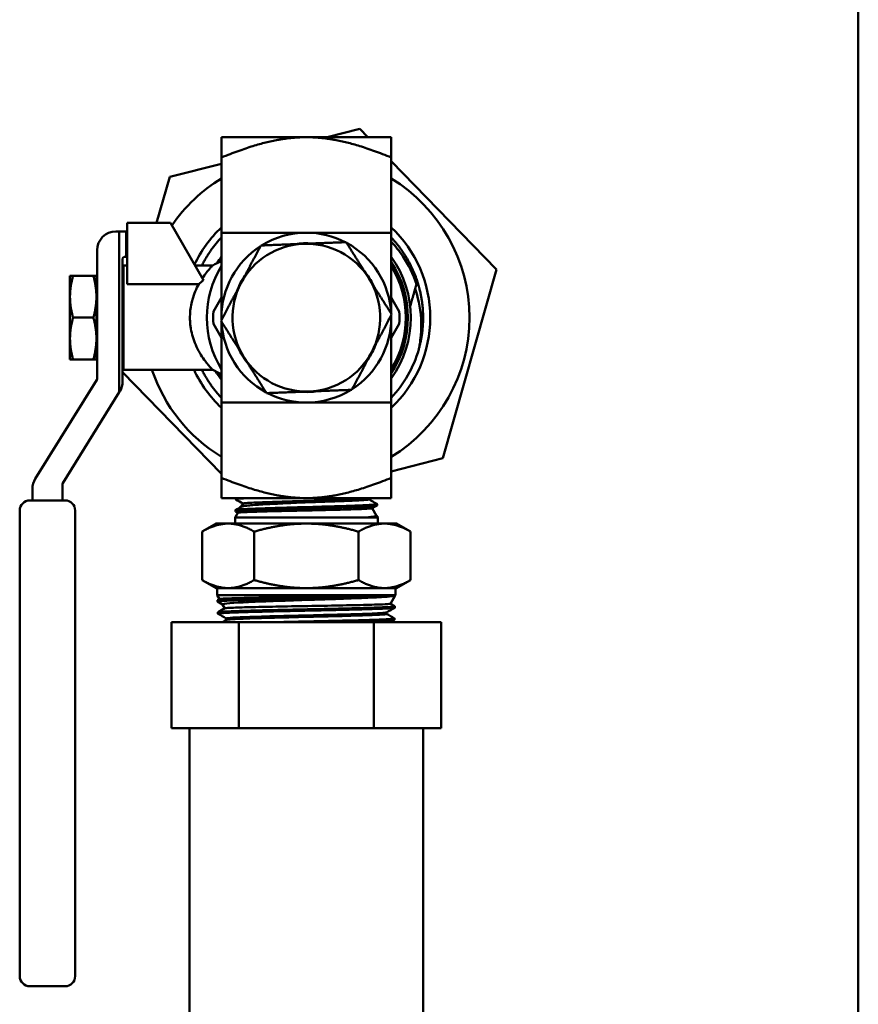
# Model space of a CAD drawing. Header units: inches. Extents: x 1 to 203, y 4 to 128.
# Tile 123 of 132: x 107.62 to 112.55, y 91.55 to 97.34. Entities that reach past the tile are written whole.
import ezdxf

# ---------------------------------------------------------------- set-up
doc = ezdxf.new("R2010")
doc.units = ezdxf.units.IN
doc.header["$LTSCALE"] = 6
doc.header["$MEASUREMENT"] = 0
doc.layers.add('Visible (ANSI)', color=7, linetype='Continuous', lineweight=50)

msp = doc.modelspace()

# ---------------------------------------------------------------- linework, layer by layer
at = {"layer": 'Visible (ANSI)'}
for p, q in [((112.5544, 117.5902), (112.5544, 45.5902)), ((109.6194, 96.7011), (109.4277, 96.6527)), ((109.6664, 96.6527), (109.6194, 96.7011)), ((108.8044, 96.6527), (109.3044, 96.6527)), ((108.8044, 96.5331), (108.8044, 96.6527)), ((109.3044, 96.6527), (109.8044, 96.6527)), ((109.8044, 96.5331), (109.8044, 96.6527)), ((108.8044, 96.0902), (108.8044, 96.5331)), ((109.8044, 96.0902), (109.8044, 96.5331)), ((108.8044, 96.4953), (108.4998, 96.4184)), ((110.4239, 95.8728), (109.8044, 96.5107)), ((108.4998, 96.4184), (108.423, 96.1477)), ((108.5039, 96.1477), (108.2492, 96.1477)), ((108.2492, 96.1477), (108.2492, 95.7878)), ((108.5039, 96.1477), (108.699, 95.8099)), ((108.1827, 96.0977), (108.2027, 96.0977)), ((108.2434, 96.0977), (108.2027, 96.0977)), ((108.2027, 95.1506), (108.2027, 96.0977)), ((108.2492, 96.0977), (108.2434, 96.0977)), ((108.2434, 95.9477), (108.2434, 96.0977)), ((108.0727, 95.2285), (108.0727, 95.9877)), ((108.2434, 95.9477), (108.2327, 95.9477)), ((108.2492, 95.9477), (108.2434, 95.9477)), ((108.2227, 95.9377), (108.2227, 95.2141)), ((108.2285, 95.2827), (108.2285, 95.8977)), ((108.2285, 95.8977), (108.2492, 95.8977)), ((108.6483, 95.8977), (108.7532, 95.8977)), ((107.9305, 95.8362), (107.9127, 95.8362)), ((107.9127, 95.8362), (107.9127, 95.7132)), ((107.9305, 95.8362), (108.0508, 95.8362)), ((108.0508, 95.8362), (108.0685, 95.8362)), ((108.0685, 95.8362), (108.0685, 95.7132)), ((110.1089, 94.7619), (110.4239, 95.8728)), ((108.2492, 95.7878), (108.6709, 95.7878)), ((109.9576, 95.8045), (109.9528, 95.7877)), ((108.0685, 95.7286), (108.0727, 95.7361)), ((108.0688, 95.7291), (108.0685, 95.7291)), ((108.225, 95.7291), (108.2227, 95.7291)), ((108.2238, 95.7269), (108.2285, 95.7353)), ((107.9127, 95.7132), (107.9127, 95.4672)), ((108.0685, 95.7132), (108.0685, 95.4672)), ((108.8044, 95.7082), (108.7575, 95.627)), ((109.8512, 95.627), (109.8044, 95.7082)), ((107.9305, 95.5902), (108.0508, 95.5902)), ((108.7575, 95.5534), (108.8044, 95.4722)), ((109.8044, 95.4722), (109.8512, 95.5534)), ((107.9127, 95.3442), (107.9127, 95.4672)), ((108.0685, 95.3442), (108.0685, 95.4672)), ((108.0685, 95.4517), (108.0727, 95.4442)), ((108.0688, 95.4513), (108.0685, 95.4513)), ((108.225, 95.4513), (108.2227, 95.4513)), ((108.2254, 95.4507), (108.2227, 95.4414)), ((108.2238, 95.4534), (108.2285, 95.4451)), ((107.9305, 95.3442), (107.9127, 95.3442)), ((107.9305, 95.3442), (108.0508, 95.3442)), ((108.0508, 95.3442), (108.0685, 95.3442)), ((108.2227, 95.2685), (108.8044, 94.6697)), ((108.2285, 95.2827), (108.7532, 95.2827)), ((107.7082, 94.6406), (108.0712, 95.2232)), ((108.2027, 95.1506), (107.8698, 94.6164)), ((108.2061, 95.156), (108.2027, 95.1506)), ((108.8044, 95.0902), (108.8044, 94.6473)), ((109.8044, 95.0902), (109.8044, 94.6473)), ((109.8044, 94.685), (110.1089, 94.7619)), ((108.8044, 94.5277), (108.8044, 94.6473)), ((109.8044, 94.5277), (109.8044, 94.6473)), ((107.6916, 94.5139), (107.6916, 94.5825)), ((107.8683, 94.6111), (107.8683, 94.5139)), ((107.6766, 94.5139), (107.8833, 94.5139)), ((109.3044, 94.5277), (108.8044, 94.5277)), ((108.889, 94.5277), (108.8888, 94.5205)), ((109.3044, 94.5277), (109.8044, 94.5277)), ((109.6724, 94.5205), (109.6724, 94.5277)), ((107.6166, 92.0357), (107.6166, 94.4539)), ((107.9433, 94.4539), (107.9433, 92.0357)), ((108.9004, 94.4412), (108.8844, 94.4134)), ((108.8868, 94.4569), (108.8866, 94.4491)), ((108.9003, 94.4409), (108.887, 94.4486)), ((108.9319, 94.4957), (108.921, 94.4769)), ((109.6927, 94.4682), (109.7183, 94.4239)), ((109.7208, 94.4926), (109.721, 94.4848)), ((108.8844, 94.4134), (109.7244, 94.4134)), ((108.8844, 94.4134), (108.8844, 94.3777)), ((109.671, 94.4154), (109.7232, 94.4154)), ((109.7181, 94.4242), (109.7225, 94.4217)), ((109.723, 94.4212), (109.7232, 94.4154)), ((109.7232, 94.4154), (109.7244, 94.4134)), ((109.7244, 94.4134), (109.7244, 94.3777)), ((108.7731, 94.3777), (108.6909, 94.3302)), ((108.6909, 94.3302), (108.6909, 94.0451)), ((108.8443, 94.3777), (108.7731, 94.3777)), ((109.3044, 94.3777), (108.8443, 94.3777)), ((108.9976, 94.3302), (108.9976, 94.0451)), ((109.7644, 94.3777), (109.3044, 94.3777)), ((109.6111, 94.3302), (109.6111, 94.0451)), ((109.8356, 94.3777), (109.7644, 94.3777)), ((109.8356, 94.3777), (109.9178, 94.3302)), ((109.9178, 94.3302), (109.9178, 94.0451)), ((108.7731, 93.9977), (108.6909, 94.0451)), ((109.8356, 93.9977), (109.9178, 94.0451)), ((108.8443, 93.9977), (108.7731, 93.9977)), ((108.7794, 93.9569), (108.7794, 93.9977)), ((108.8443, 93.9977), (109.3044, 93.9977)), ((109.7644, 93.9977), (109.3044, 93.9977)), ((109.8356, 93.9977), (109.7644, 93.9977)), ((109.8294, 93.9569), (109.8294, 93.9977)), ((108.7794, 93.9569), (109.8294, 93.9569)), ((108.7931, 93.9331), (108.7794, 93.9569)), ((108.7818, 93.9185), (108.7816, 93.9262)), ((108.7821, 93.9267), (108.7934, 93.9332)), ((108.8115, 93.9011), (108.7822, 93.9181)), ((109.828, 93.9545), (109.7213, 93.9545)), ((109.7998, 93.9057), (109.8275, 93.9537)), ((109.8276, 93.9538), (109.827, 93.9534)), ((109.8275, 93.9537), (109.8275, 93.9537)), ((109.828, 93.9545), (109.8294, 93.9569)), ((109.828, 93.9542), (109.828, 93.9545)), ((108.8246, 93.8786), (108.8114, 93.9014)), ((109.7999, 93.9058), (109.8257, 93.891)), ((109.8258, 93.8828), (109.826, 93.8905)), ((108.784, 93.847), (108.7838, 93.8548)), ((108.8324, 93.8104), (108.8324, 93.8191)), ((109.7773, 93.8459), (109.7773, 93.8546)), ((109.8236, 93.8113), (109.8238, 93.8191)), ((108.5105, 93.7977), (108.9074, 93.7977)), ((108.5105, 93.1727), (108.5105, 93.7977)), ((108.9074, 93.7977), (109.7013, 93.7977)), ((108.9074, 93.1727), (108.9074, 93.7977)), ((109.7013, 93.7977), (110.0982, 93.7977)), ((109.7013, 93.1727), (109.7013, 93.7977)), ((110.0982, 93.1727), (110.0982, 93.7977)), ((108.5105, 93.1727), (108.709, 93.1727)), ((108.6169, 91.1727), (108.6169, 93.1727)), ((108.709, 93.1727), (108.9074, 93.1727)), ((108.9074, 93.1727), (109.3044, 93.1727)), ((109.3044, 93.1727), (109.7013, 93.1727)), ((109.7013, 93.1727), (109.8997, 93.1727)), ((109.8997, 93.1727), (110.0982, 93.1727)), ((109.9919, 91.1727), (109.9919, 93.1727)), ((107.6166, 92.0357), (107.6166, 91.7132)), ((107.9433, 91.7132), (107.9433, 92.0357)), ((107.6766, 91.6532), (107.8833, 91.6532))]:
    msp.add_line(p, q, dxfattribs=at)
for centre, radius, start, end in [((109.3044, 95.5902), 0.96, 121.38817, 145.57582), ((109.3044, 95.5902), 0.96, 301.38817, 58.61183), ((109.3044, 95.5902), 0.7292, 133.29181, 154.63668), ((109.3044, 95.5902), 0.7292, 313.29181, 46.70819), ((108.1827, 95.9877), 0.11, 90, 180), ((109.3044, 95.5902), 0.5, 90, 121.75706), ((109.3044, 95.5902), 0.5, 62.67434, 90), ((109.3044, 95.5902), 0.5, 122.67434, 180), ((109.3044, 95.5902), 0.435, 92.2157, 152.2157), ((109.3044, 95.5902), 0.4379, 85.66672, 98.76469), ((109.3044, 95.5902), 0.435, 32.2157, 92.2157), ((109.3044, 95.5902), 0.5, 2.67434, 61.75706), ((108.2327, 95.9377), 0.01, 90, 180), ((109.3044, 95.5902), 0.615, 144.39088, 148.55301), ((109.3044, 95.5902), 0.615, 324.39088, 35.60912), ((109.3044, 95.5902), 0.5854, 148.65704, 211.34296), ((109.3044, 95.5902), 0.5977, 326.77948, 33.22052), ((109.3044, 95.5902), 0.5854, 328.65704, 31.34296), ((109.3044, 95.5902), 0.4379, 145.66672, 158.76469), ((109.3044, 95.5902), 0.4379, 25.66672, 38.76469), ((109.3044, 95.5902), 0.435, 152.2157, 212.2157), ((109.3044, 95.5902), 0.435, 332.2157, 32.2157), ((109.3044, 95.5902), 0.5481, 176.15229, 183.84771), ((109.3044, 95.5902), 0.5, 0, 1.75706), ((109.3044, 95.5902), 0.5481, 356.15229, 3.84771), ((109.3044, 95.5902), 0.5, 180, 181.75706), ((109.3044, 95.5902), 0.5, 182.67434, 241.75706), ((109.3044, 95.5902), 0.5, 302.67434, 0), ((109.3044, 95.5902), 0.4379, 325.66672, 338.76469), ((109.3044, 95.5902), 0.4379, 205.66672, 218.76469), ((109.3044, 95.5902), 0.435, 272.2157, 332.2157), ((109.3044, 95.5902), 0.6875, 316.65824, 344.16785), ((109.3044, 95.5902), 0.435, 212.2157, 272.2157), ((109.3044, 95.5902), 0.96, 198.68182, 238.61183), ((109.3044, 95.5902), 0.7292, 204.94286, 226.70819), ((109.3044, 95.5902), 0.615, 211.44696, 215.60912), ((108.0627, 95.2285), 0.01, 328.07111, 0), ((108.1127, 95.2141), 0.11, 328.07111, 0), ((109.3044, 95.5902), 0.5, 242.67434, 270), ((109.3044, 95.5902), 0.4379, 265.66672, 278.76469), ((109.3044, 95.5902), 0.5, 270, 301.75706), ((107.8016, 94.5825), 0.11, 148.07111, 180), ((107.8783, 94.6111), 0.01, 148.07111, 180), ((107.6766, 94.4539), 0.06, 90, 180), ((107.8833, 94.4539), 0.06, 0, 90), ((107.6766, 91.7132), 0.06, 180, 270), ((107.8833, 91.7132), 0.06, 270, 0)]:
    msp.add_arc(centre, radius, start, end, dxfattribs=at)
for major_axis, start_param, end_param in [((0, 0.1389), 0.177527, 0.253366), ((0, -0.1389), 6.029819, 6.105659)]:
    msp.add_ellipse((108.2263, 95.5902), major_axis=major_axis, ratio=0.101432, start_param=start_param, end_param=end_param, dxfattribs=at)
for points, weights in [([(108.8044, 96.5331), (109.0972, 96.6527), (109.3044, 96.6527)], [1.6920371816, 2.04246955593, 2.04246955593]), ([(109.3044, 96.6527), (109.5115, 96.6527), (109.8044, 96.5331)], [2.04246955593, 2.04246955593, 1.6920371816]), ([(108.8044, 96.062), (108.7348, 95.9883), (108.6895, 95.8977)], [0.994770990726, 0.978952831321, 0.984324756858]), ([(108.8044, 95.5902), (108.8044, 95.7973), (108.8044, 96.0902)], [4.74879894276, 4.74879894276, 3.93403385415]), ([(108.8044, 96.0902), (109.0972, 96.0902), (109.3044, 96.0902)], [1.6920371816, 2.04246955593, 2.04246955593]), ([(109.3044, 96.0902), (109.5115, 96.0902), (109.8044, 96.0902)], [2.04246955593, 2.04246955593, 1.6920371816]), ([(109.8044, 95.6126), (109.8044, 95.8106), (109.8044, 96.0902)], [4.74640467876, 4.70463150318, 3.93403385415]), ([(109.9576, 95.8045), (109.9097, 95.9504), (109.8044, 96.062)], [0.992085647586, 0.971189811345, 0.998156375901]), ([(108.9195, 95.793), (108.9738, 95.8961), (109.0366, 96.0151)], [1.72435530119, 1.72435530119, 1.60055216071]), ([(109.2875, 96.0249), (109.1711, 96.0203), (109.0366, 96.0151)], [1.72435530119, 1.72435530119, 1.60055216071]), ([(109.5385, 96.0346), (109.404, 96.0294), (109.2875, 96.0249)], [1.60055216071, 1.72435530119, 1.72435530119]), ([(109.5385, 96.0346), (109.6102, 95.9207), (109.6724, 95.8221)], [1.60055216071, 1.72435530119, 1.72435530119]), ([(107.9305, 95.8362), (107.9127, 95.7703), (107.9127, 95.7132)], [1.71768453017, 1.85054789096, 1.85054789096]), ([(108.0685, 95.7132), (108.0685, 95.7703), (108.0508, 95.8362)], [1.85054789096, 1.85054789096, 1.71768453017]), ([(108.8024, 95.5708), (108.8652, 95.6898), (108.9195, 95.793)], [1.60055216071, 1.72435530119, 1.72435530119]), ([(109.6724, 95.8221), (109.7345, 95.7235), (109.8063, 95.6096)], [1.72435530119, 1.72435530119, 1.60055216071]), ([(109.9157, 95.6568), (109.9334, 95.7191), (109.9528, 95.7877)], [1.51634605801, 1.48588451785, 1.43992062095]), ([(107.9127, 95.7132), (107.9127, 95.6561), (107.9305, 95.5902)], [1.85054789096, 1.85054789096, 1.71768453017]), ([(108.0508, 95.5902), (108.0685, 95.6561), (108.0685, 95.7132)], [1.71768453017, 1.85054789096, 1.85054789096]), ([(109.8063, 95.6096), (109.7435, 95.4905), (109.6892, 95.3874)], [1.60055216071, 1.72435530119, 1.72435530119]), ([(109.8044, 95.5902), (109.8044, 95.5981), (109.8044, 95.606)], [4.74879894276, 4.74879894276, 4.74761747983]), ([(107.9305, 95.5902), (107.9127, 95.5243), (107.9127, 95.4672)], [1.71768453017, 1.85054789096, 1.85054789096]), ([(108.0685, 95.4672), (108.0685, 95.5243), (108.0508, 95.5902)], [1.85054789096, 1.85054789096, 1.71768453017]), ([(108.9363, 95.3583), (108.8742, 95.4569), (108.8024, 95.5708)], [1.72435530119, 1.72435530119, 1.60055216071]), ([(108.8044, 95.5744), (108.8044, 95.5823), (108.8044, 95.5902)], [4.74761747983, 4.74879894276, 4.74879894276]), ([(108.8044, 95.0902), (108.8044, 95.3698), (108.8044, 95.5677)], [3.93403385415, 4.70463150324, 4.74640467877]), ([(109.8044, 95.0902), (109.8044, 95.3831), (109.8044, 95.5902)], [3.93403385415, 4.74879894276, 4.74879894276]), ([(107.9127, 95.4672), (107.9127, 95.4101), (107.9305, 95.3442)], [1.85054789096, 1.85054789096, 1.71768453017]), ([(108.0508, 95.3442), (108.0685, 95.4101), (108.0685, 95.4672)], [1.71768453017, 1.85054789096, 1.85054789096]), ([(109.6892, 95.3874), (109.6349, 95.2843), (109.5721, 95.1652)], [1.72435530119, 1.72435530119, 1.60055216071]), ([(109.0702, 95.1458), (108.9985, 95.2597), (108.9363, 95.3583)], [1.60055216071, 1.72435530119, 1.72435530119]), ([(108.6895, 95.2827), (108.7348, 95.192), (108.8044, 95.1183)], [0.983468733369, 0.980190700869, 0.998156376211]), ([(109.3212, 95.1555), (109.2047, 95.151), (109.0702, 95.1458)], [1.72435530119, 1.72435530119, 1.60055216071]), ([(109.5721, 95.1652), (109.4376, 95.16), (109.3212, 95.1555)], [1.60055216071, 1.72435530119, 1.72435530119]), ([(108.8044, 95.0902), (109.0972, 95.0902), (109.3044, 95.0902)], [1.6920371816, 2.04246955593, 2.04246955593]), ([(109.3044, 95.0902), (109.5115, 95.0902), (109.8044, 95.0902)], [2.04246955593, 2.04246955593, 1.6920371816]), ([(108.8044, 94.6473), (109.0972, 94.5277), (109.3044, 94.5277)], [1.6920371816, 2.04246955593, 2.04246955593]), ([(109.3044, 94.5277), (109.5115, 94.5277), (109.8044, 94.6473)], [2.04246955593, 2.04246955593, 1.6920371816]), ([(108.6909, 94.3302), (108.7731, 94.3777), (108.8443, 94.3777)], [1.56276251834, 1.68364261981, 1.68364261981]), ([(108.8443, 94.3777), (108.9155, 94.3777), (108.9976, 94.3302)], [1.68364261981, 1.68364261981, 1.56276251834]), ([(109.3044, 94.3777), (109.162, 94.3777), (108.9976, 94.3302)], [1.68364261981, 1.68364261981, 1.56276251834]), ([(109.6111, 94.3302), (109.4467, 94.3777), (109.3044, 94.3777)], [1.56276251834, 1.68364261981, 1.68364261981]), ([(109.6111, 94.3302), (109.6933, 94.3777), (109.7644, 94.3777)], [1.56276251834, 1.68364261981, 1.68364261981]), ([(109.7644, 94.3777), (109.8356, 94.3777), (109.9178, 94.3302)], [1.68364261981, 1.68364261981, 1.56276251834]), ([(108.8443, 93.9977), (108.7731, 93.9977), (108.6909, 94.0451)], [1.68364261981, 1.68364261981, 1.56276251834]), ([(108.9976, 94.0451), (108.9155, 93.9977), (108.8443, 93.9977)], [1.56276251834, 1.68364261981, 1.68364261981]), ([(109.3044, 93.9977), (109.162, 93.9977), (108.9976, 94.0451)], [1.68364261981, 1.68364261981, 1.56276251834]), ([(109.6111, 94.0451), (109.4467, 93.9977), (109.3044, 93.9977)], [1.56276251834, 1.68364261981, 1.68364261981]), ([(109.7644, 93.9977), (109.6933, 93.9977), (109.6111, 94.0451)], [1.68364261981, 1.68364261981, 1.56276251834]), ([(109.9178, 94.0451), (109.8356, 93.9977), (109.7644, 93.9977)], [1.56276251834, 1.68364261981, 1.68364261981])]:
    msp.add_rational_spline(points, weights, degree=2, dxfattribs=at)
for points, knots in [([(109.8044, 96.037), (109.8291, 96.0107), (109.8518, 95.9823), (109.9063, 95.9014), (109.9335, 95.846), (109.9528, 95.7877)], [-0.7439322, -0.7439322, -0.7439322, -0.7439322, -0.4681047, -0.4681047, -0.000001, -0.000001, -0.000001, -0.000001]), ([(108.6918, 95.8223), (108.7001, 95.8345), (108.7082, 95.8456), (108.7233, 95.8647), (108.7302, 95.8728), (108.7377, 95.8812), (108.7392, 95.8829), (108.7446, 95.8888), (108.7477, 95.8921), (108.7519, 95.8964), (108.753, 95.8975), (108.7532, 95.8977), (108.7532, 95.8977), (108.7532, 95.8977)], [0, 0, 0, 0, 0.1556779, 0.1556779, 0.3087572, 0.3087572, 0.3523304, 0.3523304, 0.4684821, 0.4684821, 0.5759062, 0.5759062, 0.5850677, 0.5850677, 0.5850677, 0.5850677]), ([(108.6189, 95.5902), (108.6189, 95.5925), (108.6189, 95.5948), (108.6193, 95.6124), (108.6205, 95.6276), (108.6244, 95.6562), (108.6269, 95.6696), (108.6311, 95.6875), (108.6324, 95.6923), (108.6384, 95.7139), (108.6442, 95.73), (108.6567, 95.7601), (108.6636, 95.7745), (108.6709, 95.7878)], [1.9596019, 1.9596019, 1.9596019, 1.9596019, 1.9777659, 1.9777659, 2.0990956, 2.0990956, 2.2096413, 2.2096413, 2.2512433, 2.2512433, 2.3980834, 2.3980834, 2.5485569, 2.5485569, 2.5485569, 2.5485569]), ([(108.0727, 95.7338), (108.0725, 95.7331), (108.0723, 95.7323), (108.071, 95.7271), (108.07, 95.7216), (108.0691, 95.7152)], [4.25141723, 4.25141723, 4.25141723, 4.25141723, 4.26699751, 4.26699751, 4.34762138, 4.34762138, 4.34762138, 4.34762138]), ([(108.2253, 95.7152), (108.2246, 95.71), (108.2239, 95.7042), (108.2231, 95.6963), (108.2229, 95.6945), (108.2227, 95.6926)], [1.99489394, 1.99489394, 1.99489394, 1.99489394, 2.0607402, 2.0607402, 2.07970352, 2.07970352, 2.07970352, 2.07970352]), ([(108.2285, 95.732), (108.2285, 95.7318), (108.2284, 95.7316), (108.2273, 95.7271), (108.2263, 95.7215), (108.2253, 95.7152)], [4.26338998, 4.26338998, 4.26338998, 4.26338998, 4.26699751, 4.26699751, 4.34762138, 4.34762138, 4.34762138, 4.34762138]), ([(109.9658, 95.4026), (109.9723, 95.4331), (109.9765, 95.4628), (109.9811, 95.5227), (109.9813, 95.5525), (109.9756, 95.6542), (109.9605, 95.7147), (109.9451, 95.7603)], [-0.672518, -0.672518, -0.672518, -0.672518, -0.5180537, -0.5180537, -0.3669194, -0.3669194, -0.000001, -0.000001, -0.000001, -0.000001]), ([(108.0685, 95.6156), (108.0687, 95.6269), (108.0691, 95.6381), (108.0704, 95.6652), (108.0715, 95.6805), (108.0727, 95.6931)], [2.4160919, 2.4160919, 2.4160919, 2.4160919, 2.4993083, 2.4993083, 2.627315, 2.627315, 2.627315, 2.627315]), ([(108.2285, 95.4923), (108.2274, 95.5038), (108.2265, 95.5172), (108.225, 95.5504), (108.2245, 95.5709), (108.2245, 95.5902), (108.2245, 95.6094), (108.225, 95.6299), (108.2265, 95.6631), (108.2274, 95.6765), (108.2285, 95.6881)], [2.0945859, 2.0945859, 2.0945859, 2.0945859, 2.2061308, 2.2061308, 2.3527195, 2.3527195, 2.3527195, 2.4993083, 2.4993083, 2.6108531, 2.6108531, 2.6108531, 2.6108531]), ([(108.0727, 95.4873), (108.0715, 95.4999), (108.0704, 95.5151), (108.0691, 95.5423), (108.0687, 95.5535), (108.0685, 95.5647)], [2.078124, 2.078124, 2.078124, 2.078124, 2.2061308, 2.2061308, 2.2893471, 2.2893471, 2.2893471, 2.2893471]), ([(108.7532, 95.2827), (108.7532, 95.2827), (108.7525, 95.2833), (108.7481, 95.2878), (108.7413, 95.2949), (108.7316, 95.306), (108.731, 95.3068), (108.7241, 95.3147), (108.7171, 95.3233), (108.7011, 95.3444), (108.6918, 95.3575), (108.6742, 95.3861), (108.6658, 95.4015), (108.6511, 95.433), (108.6447, 95.4488), (108.6379, 95.4693), (108.6366, 95.4732), (108.6309, 95.4925), (108.6272, 95.5085), (108.6231, 95.5328), (108.6221, 95.5408), (108.6197, 95.5624), (108.6189, 95.5762), (108.6189, 95.5902)], [0.595417, 0.595417, 0.595417, 0.595417, 0.688827, 0.688827, 0.923804, 0.923804, 0.940802, 0.940802, 1.096738, 1.096738, 1.279916, 1.279916, 1.455922, 1.455922, 1.612169, 1.612169, 1.647234, 1.647234, 1.784031, 1.784031, 1.848946, 1.848946, 1.959602, 1.959602, 1.959602, 1.959602]), ([(108.2227, 95.4877), (108.2229, 95.4858), (108.2231, 95.484), (108.2246, 95.4686), (108.2264, 95.4568), (108.2284, 95.4487), (108.2285, 95.4486), (108.2285, 95.4484)], [2.6257514, 2.6257514, 2.6257514, 2.6257514, 2.6447147, 2.6447147, 2.7911848, 2.7911848, 2.7947924, 2.7947924, 2.7947924, 2.7947924]), ([(108.0685, 95.4694), (108.0696, 95.4612), (108.0708, 95.4542), (108.0723, 95.4481), (108.0725, 95.4473), (108.0727, 95.4466)], [2.6932431, 2.6932431, 2.6932431, 2.6932431, 2.7911848, 2.7911848, 2.8067651, 2.8067651, 2.8067651, 2.8067651]), ([(108.8893, 94.52), (108.8892, 94.52), (108.8892, 94.52), (108.8884, 94.5205), (108.8888, 94.521), (108.8917, 94.522), (108.8938, 94.5224), (108.9006, 94.5233), (108.9058, 94.5239), (108.9163, 94.5247), (108.9206, 94.525), (108.9314, 94.5257), (108.938, 94.5261), (108.9522, 94.5269), (108.9597, 94.5273), (108.9678, 94.5277)], [9.7539759, 9.7539759, 9.7539759, 9.7539759, 9.7599985, 9.7599985, 9.8957308, 9.8957308, 10.0104638, 10.0104638, 10.1611097, 10.1611097, 10.2510155, 10.2510155, 10.3607118, 10.3607118, 10.4656645, 10.4656645, 10.4656645, 10.4656645]), ([(108.9217, 94.4773), (108.9235, 94.4783), (108.9275, 94.4794), (108.9404, 94.4816), (108.9491, 94.4827), (108.9711, 94.4849), (108.9846, 94.486), (109.0145, 94.4881), (109.0305, 94.4892), (109.0824, 94.4923), (109.1222, 94.4943), (109.1859, 94.4974), (109.207, 94.4984), (109.2514, 94.5004), (109.2746, 94.5014), (109.2979, 94.5025)], [-1.446602, -1.446602, -1.446602, -1.446602, -1.25602, -1.25602, -1.069252, -1.069252, -0.874524, -0.874524, -0.695221, -0.695221, -0.344023, -0.344023, -0.177671, -0.177671, 0, 0, 0, 0]), ([(109.0276, 94.502), (109.0048, 94.5012), (108.9855, 94.5004), (108.9559, 94.4988), (108.9454, 94.498), (108.9346, 94.4968), (108.9322, 94.4962), (108.9319, 94.4957)], [-9.9946397, -9.9946397, -9.9946397, -9.9946397, -9.7370975, -9.7370975, -9.4899566, -9.4899566, -9.3178181, -9.3178181, -9.3178181, -9.3178181]), ([(109.0276, 94.502), (109.0409, 94.5026), (109.0555, 94.5032), (109.1153, 94.5056), (109.1679, 94.5073), (109.2792, 94.5109), (109.3377, 94.5126), (109.4483, 94.5161), (109.5003, 94.5179), (109.5869, 94.5214), (109.6213, 94.5232), (109.6551, 94.5258), (109.6632, 94.5268), (109.6679, 94.5277)], [0.29808135, 0.29808135, 0.29808135, 0.29808135, 0.30057566, 0.30057566, 0.30764055, 0.30764055, 0.31470544, 0.31470544, 0.32177033, 0.32177033, 0.32883523, 0.32883523, 0.33253589, 0.33253589, 0.33253589, 0.33253589]), ([(109.2979, 94.5025), (109.2716, 94.5024), (109.2452, 94.5023), (109.1954, 94.5022), (109.172, 94.5023), (109.1257, 94.5022), (109.103, 94.5021), (109.0622, 94.502), (109.044, 94.502), (109.0276, 94.502)], [-0.7745253, -0.7745253, -0.7745253, -0.7745253, -0.5742705, -0.5742705, -0.3871778, -0.3871778, -0.1885304, -0.1885304, 0, 0, 0, 0]), ([(109.2979, 94.5025), (109.3299, 94.5035), (109.362, 94.5045), (109.4483, 94.5072), (109.5003, 94.509), (109.5869, 94.5125), (109.6213, 94.5142), (109.6625, 94.5175), (109.6724, 94.519), (109.6724, 94.5205)], [0.31073962, 0.31073962, 0.31073962, 0.31073962, 0.31470544, 0.31470544, 0.32177033, 0.32177033, 0.32883523, 0.32883523, 0.33492435, 0.33492435, 0.33492435, 0.33492435]), ([(108.887, 94.4486), (108.8869, 94.4487), (108.8868, 94.4488), (108.8861, 94.4495), (108.8875, 94.4501), (108.8919, 94.4509), (108.8931, 94.4511), (108.8959, 94.4515), (108.8975, 94.4517), (108.903, 94.4523), (108.9075, 94.4527), (108.9166, 94.4535), (108.9208, 94.4538), (108.936, 94.4548), (108.9485, 94.4554), (108.9682, 94.4563), (108.9738, 94.4566), (108.9876, 94.4572), (108.9961, 94.4575), (109.0139, 94.4582), (109.0232, 94.4586), (109.0371, 94.4591), (109.0414, 94.4592), (109.0637, 94.46), (109.0828, 94.4606), (109.1118, 94.4615), (109.121, 94.4618), (109.1467, 94.4626), (109.1634, 94.4631), (109.1947, 94.464), (109.2091, 94.4644), (109.2434, 94.4653), (109.2635, 94.4659), (109.2951, 94.4667), (109.3065, 94.467), (109.3324, 94.4677), (109.3468, 94.4681), (109.378, 94.469), (109.3947, 94.4695), (109.4336, 94.4706), (109.4555, 94.4712), (109.4859, 94.4721), (109.4949, 94.4724), (109.5191, 94.4731), (109.534, 94.4736), (109.5604, 94.4745), (109.5721, 94.4749), (109.5976, 94.4758), (109.611, 94.4764), (109.629, 94.4771), (109.6342, 94.4773), (109.6435, 94.4778), (109.6476, 94.478), (109.66, 94.4786), (109.6678, 94.479), (109.6814, 94.4798), (109.6874, 94.4802), (109.7, 94.4812), (109.706, 94.4817), (109.713, 94.4826), (109.715, 94.4829), (109.7187, 94.4835), (109.72, 94.4839), (109.7209, 94.4845), (109.721, 94.4847), (109.721, 94.4848)], [3.099362, 3.099362, 3.099362, 3.099362, 3.122692, 3.122692, 3.301944, 3.301944, 3.356744, 3.356744, 3.412598, 3.412598, 3.527293, 3.527293, 3.611703, 3.611703, 3.801511, 3.801511, 3.871956, 3.871956, 3.969356, 3.969356, 4.066309, 4.066309, 4.109017, 4.109017, 4.282783, 4.282783, 4.361494, 4.361494, 4.498017, 4.498017, 4.610888, 4.610888, 4.764902, 4.764902, 4.851965, 4.851965, 4.962079, 4.962079, 5.092046, 5.092046, 5.269182, 5.269182, 5.345902, 5.345902, 5.480004, 5.480004, 5.593989, 5.593989, 5.741686, 5.741686, 5.806577, 5.806577, 5.860691, 5.860691, 5.977962, 5.977962, 6.087935, 6.087935, 6.243099, 6.243099, 6.327309, 6.327309, 6.435556, 6.435556, 6.482148, 6.482148, 6.482148, 6.482148]), ([(109.7203, 94.4931), (109.7212, 94.4926), (109.7209, 94.4921), (109.7183, 94.4913), (109.7166, 94.4909), (109.7133, 94.4904), (109.7123, 94.4903), (109.7084, 94.4898), (109.7051, 94.4894), (109.6975, 94.4888), (109.6932, 94.4884), (109.685, 94.4878), (109.6812, 94.4876), (109.6663, 94.4867), (109.6536, 94.486), (109.6292, 94.4849), (109.6185, 94.4844), (109.597, 94.4836), (109.5865, 94.4832), (109.5683, 94.4825), (109.5608, 94.4823), (109.5344, 94.4814), (109.5145, 94.4807), (109.4785, 94.4796), (109.463, 94.4792), (109.4333, 94.4783), (109.4194, 94.4779), (109.396, 94.4773), (109.3866, 94.477), (109.3542, 94.4761), (109.3309, 94.4754), (109.2899, 94.4743), (109.2722, 94.4739), (109.2412, 94.473), (109.2278, 94.4727), (109.206, 94.472), (109.1975, 94.4718), (109.1661, 94.4709), (109.1437, 94.4702), (109.1087, 94.4692), (109.0956, 94.4688), (109.0681, 94.4679), (109.0539, 94.4674), (109.0321, 94.4667), (109.0241, 94.4664), (109.0008, 94.4655), (108.9864, 94.4649), (108.9641, 94.4639), (108.9555, 94.4635), (108.9388, 94.4626), (108.9309, 94.4622), (108.9199, 94.4614), (108.9162, 94.4612), (108.9048, 94.4603), (108.8985, 94.4596), (108.8911, 94.4585), (108.8889, 94.4581), (108.8871, 94.4574), (108.8868, 94.4571), (108.8868, 94.4569)], [34.321621, 34.321621, 34.321621, 34.321621, 34.458782, 34.458782, 34.559255, 34.559255, 34.600608, 34.600608, 34.69763, 34.69763, 34.791459, 34.791459, 34.86109, 34.86109, 35.046089, 35.046089, 35.173668, 35.173668, 35.283979, 35.283979, 35.357028, 35.357028, 35.535256, 35.535256, 35.664821, 35.664821, 35.775591, 35.775591, 35.848939, 35.848939, 36.026662, 36.026662, 36.16172, 36.16172, 36.2649, 36.2649, 36.33185, 36.33185, 36.514206, 36.514206, 36.628153, 36.628153, 36.761138, 36.761138, 36.842737, 36.842737, 37.006639, 37.006639, 37.121669, 37.121669, 37.251484, 37.251484, 37.325571, 37.325571, 37.502099, 37.502099, 37.63, 37.63, 37.701007, 37.701007, 37.701007, 37.701007]), ([(109.6923, 94.468), (109.6919, 94.4677), (109.6909, 94.4675), (109.6834, 94.4661), (109.6686, 94.4651), (109.6225, 94.4629), (109.5909, 94.4618), (109.5326, 94.4602), (109.5105, 94.4596), (109.4649, 94.4584), (109.4417, 94.4579), (109.3921, 94.4567), (109.3657, 94.4561), (109.2903, 94.4545), (109.2412, 94.4534), (109.1696, 94.4518), (109.1457, 94.4512), (109.1, 94.4501), (109.0784, 94.4496), (109.0367, 94.4484), (109.0169, 94.4478), (108.9662, 94.4462), (108.9407, 94.4451), (108.9088, 94.443), (108.9009, 94.4421), (108.9004, 94.4412)], [-6.234812, -6.234812, -6.234812, -6.234812, -6.148576, -6.148576, -5.785076, -5.785076, -5.408052, -5.408052, -5.204765, -5.204765, -5.013506, -5.013506, -4.808635, -4.808635, -4.436173, -4.436173, -4.241416, -4.241416, -4.047489, -4.047489, -3.841769, -3.841769, -3.459044, -3.459044, -3.118327, -3.118327, -3.118327, -3.118327]), ([(109.671, 94.4154), (109.6896, 94.417), (109.7029, 94.4186), (109.7164, 94.4215), (109.719, 94.4227), (109.7183, 94.4239)], [-6.6398641, -6.6398641, -6.6398641, -6.6398641, -6.1917414, -6.1917414, -5.856082, -5.856082, -5.856082, -5.856082]), ([(109.7225, 94.4217), (109.7228, 94.4215), (109.723, 94.4213), (109.723, 94.4207), (109.7218, 94.4201), (109.7183, 94.4195), (109.7173, 94.4193), (109.7116, 94.4184), (109.705, 94.4177), (109.6934, 94.4168), (109.6903, 94.4166), (109.6821, 94.4161), (109.6768, 94.4158), (109.671, 94.4154)], [40.9904795, 40.9904795, 40.9904795, 40.9904795, 41.03835, 41.03835, 41.1840596, 41.1840596, 41.233618, 41.233618, 41.4228182, 41.4228182, 41.4846259, 41.4846259, 41.576107, 41.576107, 41.576107, 41.576107]), ([(109.7213, 93.9545), (109.7125, 93.9542), (109.7032, 93.9539), (109.6935, 93.9536), (109.6837, 93.9533), (109.6733, 93.953), (109.6626, 93.9527), (109.6412, 93.952), (109.6183, 93.9514), (109.5941, 93.9507), (109.582, 93.9504), (109.5695, 93.9501), (109.5567, 93.9498), (109.5439, 93.9495), (109.5307, 93.9491), (109.5173, 93.9488), (109.4904, 93.9482), (109.4629, 93.9476), (109.4347, 93.947), (109.4207, 93.9467), (109.4064, 93.9463), (109.392, 93.946), (109.3776, 93.9457), (109.363, 93.9454), (109.3484, 93.945), (109.3191, 93.9444), (109.2899, 93.9437), (109.261, 93.9431), (109.2465, 93.9428), (109.232, 93.9425), (109.2176, 93.9422), (109.2032, 93.9419), (109.1888, 93.9416), (109.1746, 93.9413), (109.1461, 93.9406), (109.1186, 93.94), (109.092, 93.9393), (109.0655, 93.9387), (109.0398, 93.938), (109.0153, 93.9374), (108.9908, 93.9368), (108.9679, 93.9362), (108.9467, 93.9356), (108.9255, 93.9349), (108.9059, 93.9343), (108.8881, 93.9336), (108.8703, 93.933), (108.8547, 93.9323), (108.8412, 93.9317), (108.8277, 93.9311), (108.8164, 93.9305), (108.8073, 93.9298), (108.7981, 93.9292), (108.7915, 93.9285), (108.7872, 93.9279), (108.7851, 93.9276), (108.7836, 93.9273), (108.7826, 93.9269), (108.7819, 93.9267), (108.7816, 93.9264), (108.7816, 93.9262)], [0, 0, 0, 0, 0.00195313, 0.00195313, 0.00195313, 0.00390625, 0.00390625, 0.00390625, 0.0078125, 0.0078125, 0.0078125, 0.00976563, 0.00976563, 0.00976563, 0.01171875, 0.01171875, 0.01171875, 0.015625, 0.015625, 0.015625, 0.01757813, 0.01757813, 0.01757813, 0.01953125, 0.01953125, 0.01953125, 0.0234375, 0.0234375, 0.0234375, 0.02539063, 0.02539063, 0.02539063, 0.02734375, 0.02734375, 0.02734375, 0.03125, 0.03125, 0.03125, 0.03515625, 0.03515625, 0.03515625, 0.0390625, 0.0390625, 0.0390625, 0.04296875, 0.04296875, 0.04296875, 0.046875, 0.046875, 0.046875, 0.05078125, 0.05078125, 0.05078125, 0.0546875, 0.0546875, 0.0546875, 0.05664063, 0.05664063, 0.05664063, 0.05812558, 0.05812558, 0.05812558, 0.05812558]), ([(108.7822, 93.9181), (108.782, 93.9182), (108.7819, 93.9183), (108.7819, 93.9184), (108.7817, 93.9187), (108.7821, 93.919), (108.7832, 93.9193), (108.7842, 93.9196), (108.7859, 93.9199), (108.7882, 93.9203), (108.7927, 93.9209), (108.7996, 93.9216), (108.8088, 93.9222), (108.8135, 93.9225), (108.8187, 93.9228), (108.8246, 93.9232), (108.8304, 93.9235), (108.8368, 93.9238), (108.8436, 93.9241), (108.8574, 93.9247), (108.8733, 93.9253), (108.8913, 93.926), (108.9002, 93.9263), (108.9098, 93.9266), (108.9197, 93.927), (108.9296, 93.9273), (108.9399, 93.9276), (108.9506, 93.9279), (108.9614, 93.9282), (108.9725, 93.9286), (108.9841, 93.9289), (108.9956, 93.9292), (109.0076, 93.9295), (109.0199, 93.9298), (109.0446, 93.9304), (109.0703, 93.9311), (109.097, 93.9317), (109.1103, 93.932), (109.1239, 93.9323), (109.1377, 93.9327), (109.1516, 93.933), (109.1657, 93.9333), (109.18, 93.9336), (109.2086, 93.9343), (109.2373, 93.9349), (109.2663, 93.9355), (109.2953, 93.9361), (109.3246, 93.9368), (109.3539, 93.9374), (109.3832, 93.9381), (109.4119, 93.9387), (109.4399, 93.9394), (109.468, 93.94), (109.4955, 93.9406), (109.5223, 93.9412), (109.5491, 93.9419), (109.5745, 93.9425), (109.5985, 93.9431), (109.6226, 93.9438), (109.6453, 93.9444), (109.6666, 93.9451), (109.6879, 93.9457), (109.7071, 93.9463), (109.7245, 93.9469), (109.7418, 93.9476), (109.7573, 93.9482), (109.7707, 93.9488), (109.7841, 93.9495), (109.7951, 93.9501), (109.8038, 93.9508), (109.8126, 93.9514), (109.819, 93.952), (109.823, 93.9526), (109.8264, 93.9532), (109.828, 93.9537), (109.828, 93.9542)], [0.92520885, 0.92520885, 0.92520885, 0.92520885, 0.92578125, 0.92578125, 0.92578125, 0.92773438, 0.92773438, 0.92773438, 0.9296875, 0.9296875, 0.9296875, 0.93359375, 0.93359375, 0.93359375, 0.93554688, 0.93554688, 0.93554688, 0.9375, 0.9375, 0.9375, 0.94140625, 0.94140625, 0.94140625, 0.94335938, 0.94335938, 0.94335938, 0.9453125, 0.9453125, 0.9453125, 0.94726563, 0.94726563, 0.94726563, 0.94921875, 0.94921875, 0.94921875, 0.953125, 0.953125, 0.953125, 0.95507813, 0.95507813, 0.95507813, 0.95703125, 0.95703125, 0.95703125, 0.9609375, 0.9609375, 0.9609375, 0.96484375, 0.96484375, 0.96484375, 0.96875, 0.96875, 0.96875, 0.97265625, 0.97265625, 0.97265625, 0.9765625, 0.9765625, 0.9765625, 0.98046875, 0.98046875, 0.98046875, 0.984375, 0.984375, 0.984375, 0.98828125, 0.98828125, 0.98828125, 0.9921875, 0.9921875, 0.9921875, 0.99609375, 0.99609375, 0.99609375, 0.99929041, 0.99929041, 0.99929041, 0.99929041]), ([(109.7213, 93.9545), (109.7038, 93.9541), (109.6844, 93.9536), (109.6398, 93.9526), (109.6143, 93.9521), (109.537, 93.9505), (109.4817, 93.9496), (109.3903, 93.948), (109.3561, 93.9474), (109.2604, 93.9458), (109.1991, 93.9448), (109.107, 93.9432), (109.0743, 93.9425), (108.9916, 93.9409), (108.9454, 93.94), (108.866, 93.9378), (108.8348, 93.9367), (108.8057, 93.935), (108.799, 93.9344), (108.7945, 93.9336), (108.7937, 93.9334), (108.7934, 93.9332)], [-12.676202, -12.676202, -12.676202, -12.676202, -12.457135, -12.457135, -12.211542, -12.211542, -11.757666, -11.757666, -11.494521, -11.494521, -11.024634, -11.024634, -10.750649, -10.750649, -10.288064, -10.288064, -9.788025, -9.788025, -9.529665, -9.529665, -9.439152, -9.439152, -9.439152, -9.439152]), ([(108.8114, 93.9014), (108.8112, 93.9017), (108.8112, 93.902), (108.8125, 93.9033), (108.8164, 93.9044), (108.8378, 93.9078), (108.8652, 93.9099), (108.9215, 93.9132), (108.9419, 93.9142), (109.0155, 93.9177), (109.0735, 93.9198), (109.1948, 93.9242), (109.2617, 93.9263), (109.3611, 93.9296), (109.393, 93.9307), (109.4953, 93.9342), (109.5575, 93.9362), (109.6357, 93.9394), (109.6604, 93.9405), (109.7068, 93.9427), (109.728, 93.9437), (109.7724, 93.9464), (109.7925, 93.948), (109.8178, 93.9509), (109.8247, 93.9521), (109.827, 93.9534)], [-3.618539, -3.618539, -3.618539, -3.618539, -3.570892, -3.570892, -3.388448, -3.388448, -3.004776, -3.004776, -2.823375, -2.823375, -2.410947, -2.410947, -1.965518, -1.965518, -1.753396, -1.753396, -1.27225, -1.27225, -1.025608, -1.025608, -0.763998, -0.763998, -0.398249, -0.398249, -0.089487, -0.089487, -0.089487, -0.089487]), ([(109.8257, 93.891), (109.8263, 93.8906), (109.8261, 93.8902), (109.8249, 93.8898), (109.8239, 93.8895), (109.8223, 93.8891), (109.8201, 93.8888), (109.8179, 93.8885), (109.8151, 93.8882), (109.8117, 93.8878), (109.8048, 93.8872), (109.7957, 93.8866), (109.7843, 93.8859), (109.7786, 93.8856), (109.7723, 93.8853), (109.7655, 93.885), (109.7587, 93.8847), (109.7512, 93.8844), (109.7433, 93.8841), (109.7274, 93.8834), (109.7096, 93.8827), (109.6901, 93.8821), (109.6803, 93.8818), (109.67, 93.8815), (109.6593, 93.8811), (109.6486, 93.8808), (109.6374, 93.8805), (109.6258, 93.8802), (109.6027, 93.8796), (109.5783, 93.879), (109.5527, 93.8783), (109.5399, 93.878), (109.5269, 93.8777), (109.5135, 93.8773), (109.5001, 93.877), (109.4863, 93.8767), (109.4724, 93.8764), (109.4446, 93.8757), (109.4163, 93.8751), (109.3876, 93.8745), (109.3733, 93.8742), (109.3588, 93.8739), (109.3442, 93.8735), (109.3297, 93.8732), (109.315, 93.8729), (109.3003, 93.8726), (109.2708, 93.8719), (109.2418, 93.8713), (109.2132, 93.8706), (109.1989, 93.8703), (109.1847, 93.87), (109.1706, 93.8697), (109.1565, 93.8694), (109.1424, 93.8691), (109.1286, 93.8687), (109.1009, 93.8681), (109.0744, 93.8675), (109.0491, 93.8669), (109.0364, 93.8665), (109.024, 93.8662), (109.012, 93.8659), (108.9999, 93.8656), (108.9881, 93.8652), (108.9766, 93.8649), (108.9538, 93.8643), (108.9328, 93.8636), (108.9136, 93.863), (108.904, 93.8627), (108.8948, 93.8624), (108.8861, 93.8621), (108.8775, 93.8618), (108.8692, 93.8614), (108.8615, 93.8611), (108.846, 93.8605), (108.8329, 93.8598), (108.8219, 93.8592), (108.8165, 93.8588), (108.8116, 93.8585), (108.8072, 93.8582), (108.8029, 93.8579), (108.7991, 93.8576), (108.796, 93.8573), (108.7897, 93.8566), (108.7858, 93.856), (108.7844, 93.8554), (108.784, 93.8552), (108.7838, 93.855), (108.7838, 93.8548)], [0.13039277, 0.13039277, 0.13039277, 0.13039277, 0.1328125, 0.1328125, 0.1328125, 0.13476563, 0.13476563, 0.13476563, 0.13671875, 0.13671875, 0.13671875, 0.140625, 0.140625, 0.140625, 0.14257813, 0.14257813, 0.14257813, 0.14453125, 0.14453125, 0.14453125, 0.1484375, 0.1484375, 0.1484375, 0.15039063, 0.15039063, 0.15039063, 0.15234375, 0.15234375, 0.15234375, 0.15625, 0.15625, 0.15625, 0.15820313, 0.15820313, 0.15820313, 0.16015625, 0.16015625, 0.16015625, 0.1640625, 0.1640625, 0.1640625, 0.16601563, 0.16601563, 0.16601563, 0.16796875, 0.16796875, 0.16796875, 0.171875, 0.171875, 0.171875, 0.17382813, 0.17382813, 0.17382813, 0.17578125, 0.17578125, 0.17578125, 0.1796875, 0.1796875, 0.1796875, 0.18164063, 0.18164063, 0.18164063, 0.18359375, 0.18359375, 0.18359375, 0.1875, 0.1875, 0.1875, 0.18945313, 0.18945313, 0.18945313, 0.19140625, 0.19140625, 0.19140625, 0.1953125, 0.1953125, 0.1953125, 0.19726563, 0.19726563, 0.19726563, 0.19921875, 0.19921875, 0.19921875, 0.203125, 0.203125, 0.203125, 0.20427206, 0.20427206, 0.20427206, 0.20427206]), ([(108.7844, 93.8466), (108.7844, 93.8467), (108.7843, 93.8467), (108.7843, 93.8467), (108.7838, 93.8471), (108.784, 93.8474), (108.7848, 93.8477), (108.7865, 93.8484), (108.7905, 93.849), (108.797, 93.8496), (108.8002, 93.8499), (108.8041, 93.8503), (108.8085, 93.8506), (108.813, 93.8509), (108.818, 93.8512), (108.8235, 93.8515), (108.8347, 93.8521), (108.848, 93.8528), (108.8635, 93.8534), (108.8713, 93.8538), (108.8797, 93.8541), (108.8885, 93.8544), (108.8973, 93.8547), (108.9066, 93.8551), (108.9162, 93.8554), (108.9356, 93.856), (108.9567, 93.8566), (108.9796, 93.8572), (108.991, 93.8576), (109.003, 93.8579), (109.0152, 93.8582), (109.0273, 93.8585), (109.0398, 93.8589), (109.0525, 93.8592), (109.078, 93.8598), (109.1045, 93.8605), (109.1321, 93.8611), (109.1459, 93.8614), (109.1601, 93.8617), (109.1743, 93.862), (109.1885, 93.8624), (109.2027, 93.8627), (109.2171, 93.863), (109.2457, 93.8636), (109.2747, 93.8643), (109.304, 93.8649), (109.3186, 93.8653), (109.3334, 93.8656), (109.348, 93.8659), (109.3626, 93.8662), (109.3771, 93.8665), (109.3914, 93.8668), (109.4201, 93.8675), (109.4483, 93.8681), (109.476, 93.8687), (109.4898, 93.869), (109.5035, 93.8694), (109.5169, 93.8697), (109.5303, 93.87), (109.5434, 93.8703), (109.5561, 93.8707), (109.5816, 93.8713), (109.6058, 93.8719), (109.6287, 93.8726), (109.6402, 93.8729), (109.6514, 93.8732), (109.662, 93.8735), (109.6727, 93.8738), (109.6829, 93.8741), (109.6926, 93.8745), (109.712, 93.8751), (109.7296, 93.8757), (109.7452, 93.8764), (109.753, 93.8767), (109.7604, 93.877), (109.7671, 93.8774), (109.7739, 93.8777), (109.7801, 93.878), (109.7857, 93.8783), (109.7969, 93.8789), (109.8058, 93.8795), (109.8124, 93.8802), (109.8157, 93.8805), (109.8184, 93.8808), (109.8205, 93.8812), (109.8226, 93.8815), (109.824, 93.8818), (109.8249, 93.8821), (109.8255, 93.8824), (109.8258, 93.8826), (109.8258, 93.8828)], [0.77906848, 0.77906848, 0.77906848, 0.77906848, 0.77929687, 0.77929687, 0.77929687, 0.78125, 0.78125, 0.78125, 0.78515625, 0.78515625, 0.78515625, 0.78710937, 0.78710937, 0.78710937, 0.7890625, 0.7890625, 0.7890625, 0.79296875, 0.79296875, 0.79296875, 0.79492187, 0.79492187, 0.79492187, 0.796875, 0.796875, 0.796875, 0.80078125, 0.80078125, 0.80078125, 0.80273437, 0.80273437, 0.80273437, 0.8046875, 0.8046875, 0.8046875, 0.80859375, 0.80859375, 0.80859375, 0.81054687, 0.81054687, 0.81054687, 0.8125, 0.8125, 0.8125, 0.81640625, 0.81640625, 0.81640625, 0.81835937, 0.81835937, 0.81835937, 0.8203125, 0.8203125, 0.8203125, 0.82421875, 0.82421875, 0.82421875, 0.82617187, 0.82617187, 0.82617187, 0.828125, 0.828125, 0.828125, 0.83203125, 0.83203125, 0.83203125, 0.83398437, 0.83398437, 0.83398437, 0.8359375, 0.8359375, 0.8359375, 0.83984375, 0.83984375, 0.83984375, 0.84179687, 0.84179687, 0.84179687, 0.84375, 0.84375, 0.84375, 0.84765625, 0.84765625, 0.84765625, 0.84960937, 0.84960937, 0.84960937, 0.8515625, 0.8515625, 0.8515625, 0.85291997, 0.85291997, 0.85291997, 0.85291997]), ([(109.7998, 93.9057), (109.7995, 93.9052), (109.797, 93.9047), (109.7818, 93.9032), (109.7614, 93.9022), (109.6989, 93.9), (109.6548, 93.8988), (109.5505, 93.8966), (109.4913, 93.8954), (109.3986, 93.8937), (109.3682, 93.8932), (109.2729, 93.8915), (109.2082, 93.8903), (109.1182, 93.8886), (109.0902, 93.8881), (109.0367, 93.887), (109.0114, 93.8864), (108.9656, 93.8853), (108.945, 93.8848), (108.8871, 93.8831), (108.8582, 93.8819), (108.8335, 93.8802), (108.8284, 93.8797), (108.8255, 93.879), (108.8251, 93.8789), (108.8249, 93.8788)], [-5.366935, -5.366935, -5.366935, -5.366935, -5.156931, -5.156931, -4.713347, -4.713347, -4.217089, -4.217089, -3.720595, -3.720595, -3.486554, -3.486554, -2.991879, -2.991879, -2.756014, -2.756014, -2.517747, -2.517747, -2.289237, -2.289237, -1.798001, -1.798001, -1.567523, -1.567523, -1.512254, -1.512254, -1.512254, -1.512254]), ([(109.7769, 93.8544), (109.7756, 93.8536), (109.7714, 93.8529), (109.7459, 93.8503), (109.7081, 93.8484), (109.6028, 93.8446), (109.5354, 93.8427), (109.3873, 93.8389), (109.3068, 93.837), (109.1518, 93.8333), (109.0777, 93.8314), (108.9536, 93.8276), (108.9038, 93.8257), (108.846, 93.8223), (108.8324, 93.8207), (108.8324, 93.8191)], [0.3144921, 0.3144921, 0.3144921, 0.3144921, 0.31726457, 0.31726457, 0.3243764, 0.3243764, 0.33148823, 0.33148823, 0.33860006, 0.33860006, 0.34571188, 0.34571188, 0.35282371, 0.35282371, 0.35874713, 0.35874713, 0.35874713, 0.35874713]), ([(109.7773, 93.8459), (109.7773, 93.845), (109.773, 93.8441), (109.7459, 93.8413), (109.7081, 93.8394), (109.6028, 93.8357), (109.5354, 93.8338), (109.3873, 93.83), (109.3068, 93.8281), (109.1518, 93.8243), (109.0777, 93.8224), (108.9536, 93.8187), (108.9038, 93.8168), (108.8487, 93.8135), (108.8353, 93.8121), (108.8329, 93.8107)], [0.31389255, 0.31389255, 0.31389255, 0.31389255, 0.31726457, 0.31726457, 0.3243764, 0.3243764, 0.33148823, 0.33148823, 0.33860006, 0.33860006, 0.34571188, 0.34571188, 0.35282371, 0.35282371, 0.35815212, 0.35815212, 0.35815212, 0.35815212]), ([(109.8234, 93.8195), (109.8237, 93.8193), (109.8239, 93.8191), (109.8238, 93.8189), (109.8234, 93.8183), (109.8206, 93.8177), (109.8154, 93.8171), (109.8102, 93.8164), (109.8027, 93.8158), (109.7926, 93.8151), (109.7825, 93.8145), (109.7703, 93.8138), (109.7559, 93.8132), (109.7415, 93.8126), (109.725, 93.8119), (109.7064, 93.8113), (109.6877, 93.8107), (109.6674, 93.81), (109.6455, 93.8094), (109.6236, 93.8087), (109.6, 93.8081), (109.5748, 93.8074), (109.5497, 93.8068), (109.5236, 93.8062), (109.4966, 93.8056), (109.4696, 93.8049), (109.4416, 93.8043), (109.4128, 93.8036), (109.384, 93.803), (109.3551, 93.8023), (109.326, 93.8017), (109.297, 93.8011), (109.2678, 93.8004), (109.2386, 93.7998), (109.2093, 93.7992), (109.1808, 93.7985), (109.153, 93.7979), (109.1505, 93.7978), (109.148, 93.7977), (109.1455, 93.7977)], [0.27621174, 0.27621174, 0.27621174, 0.27621174, 0.27734375, 0.27734375, 0.27734375, 0.28125, 0.28125, 0.28125, 0.28515625, 0.28515625, 0.28515625, 0.2890625, 0.2890625, 0.2890625, 0.29296875, 0.29296875, 0.29296875, 0.296875, 0.296875, 0.296875, 0.30078125, 0.30078125, 0.30078125, 0.3046875, 0.3046875, 0.3046875, 0.30859375, 0.30859375, 0.30859375, 0.3125, 0.3125, 0.3125, 0.31640625, 0.31640625, 0.31640625, 0.3203125, 0.3203125, 0.3203125, 0.32066652, 0.32066652, 0.32066652, 0.32066652]), ([(109.4902, 93.7977), (109.4932, 93.7977), (109.4961, 93.7978), (109.499, 93.7979), (109.526, 93.7985), (109.5519, 93.7991), (109.5769, 93.7998), (109.5894, 93.8001), (109.6016, 93.8004), (109.6134, 93.8007), (109.6251, 93.801), (109.6365, 93.8014), (109.6474, 93.8017), (109.6692, 93.8023), (109.6894, 93.803), (109.7078, 93.8036), (109.7171, 93.804), (109.7259, 93.8043), (109.7341, 93.8046), (109.7423, 93.8049), (109.75, 93.8052), (109.7571, 93.8055), (109.7713, 93.8062), (109.7834, 93.8068), (109.7933, 93.8074), (109.7982, 93.8078), (109.8026, 93.8081), (109.8063, 93.8084), (109.8101, 93.8088), (109.8132, 93.8091), (109.8157, 93.8094), (109.8207, 93.81), (109.8234, 93.8107), (109.8235, 93.8113), (109.8235, 93.8113), (109.8236, 93.8113), (109.8236, 93.8113)], [0.67926531, 0.67926531, 0.67926531, 0.67926531, 0.6796875, 0.6796875, 0.6796875, 0.68359375, 0.68359375, 0.68359375, 0.68554687, 0.68554687, 0.68554687, 0.6875, 0.6875, 0.6875, 0.69140625, 0.69140625, 0.69140625, 0.69335937, 0.69335937, 0.69335937, 0.6953125, 0.6953125, 0.6953125, 0.69921875, 0.69921875, 0.69921875, 0.70117187, 0.70117187, 0.70117187, 0.703125, 0.703125, 0.703125, 0.70703125, 0.70703125, 0.70703125, 0.70714714, 0.70714714, 0.70714714, 0.70714714])]:
    msp.add_open_spline(points, degree=3, knots=knots, dxfattribs=at)
for points in [[(108.7532, 95.8977), (108.7703, 95.9063), (108.7873, 95.9149), (108.8044, 95.9235)], [(108.6709, 95.7878), (108.6801, 95.7953), (108.6895, 95.8027), (108.699, 95.8099)], [(108.0691, 95.7152), (108.0689, 95.7138), (108.0687, 95.7124), (108.0685, 95.711)], [(108.8044, 95.2569), (108.7873, 95.2655), (108.7703, 95.2741), (108.7532, 95.2827)], [(108.8044, 95.2246), (108.7919, 95.2407), (108.7803, 95.2573), (108.7696, 95.2744)], [(108.9317, 94.4954), (108.9176, 94.5036), (108.9034, 94.5118), (108.8893, 94.52)], [(109.6724, 94.5208), (109.6884, 94.5116), (109.7043, 94.5024), (109.7203, 94.4931)], [(108.8873, 94.4574), (108.8988, 94.464), (108.9102, 94.4707), (108.9217, 94.4773)], [(109.7205, 94.4843), (109.7111, 94.4788), (109.7017, 94.4734), (109.6923, 94.468)], [(109.8273, 93.9536), (109.8273, 93.9536), (109.8273, 93.9536), (109.8273, 93.9536)], [(108.7843, 93.8553), (108.7978, 93.8631), (108.8113, 93.8709), (108.8249, 93.8788)], [(109.8254, 93.8824), (109.8092, 93.873), (109.7931, 93.8637), (109.7769, 93.8544)], [(108.8324, 93.8189), (108.8164, 93.8281), (108.8004, 93.8374), (108.7844, 93.8466)], [(108.8104, 93.7977), (108.8179, 93.802), (108.8254, 93.8063), (108.8329, 93.8107)], [(109.7773, 93.8461), (109.7927, 93.8373), (109.8081, 93.8284), (109.8234, 93.8195)], [(109.8232, 93.8109), (109.8156, 93.8065), (109.8079, 93.8021), (109.8003, 93.7977)]]:
    msp.add_open_spline(points, degree=3, dxfattribs=at)
msp.add_rational_spline([(109.9658, 95.4026), (110.016, 95.5798), (109.9709, 95.7585), (109.9651, 95.7817), (109.9576, 95.8045)], [0.999999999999, 0.96592582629, 1, 0.995429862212, 0.992085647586], degree=2, knots=[0.723684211, 0.723684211, 0.723684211, 0.728070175, 0.728070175, 0.728658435, 0.728658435, 0.728658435], dxfattribs=at)

doc.saveas('drawing.dxf')
